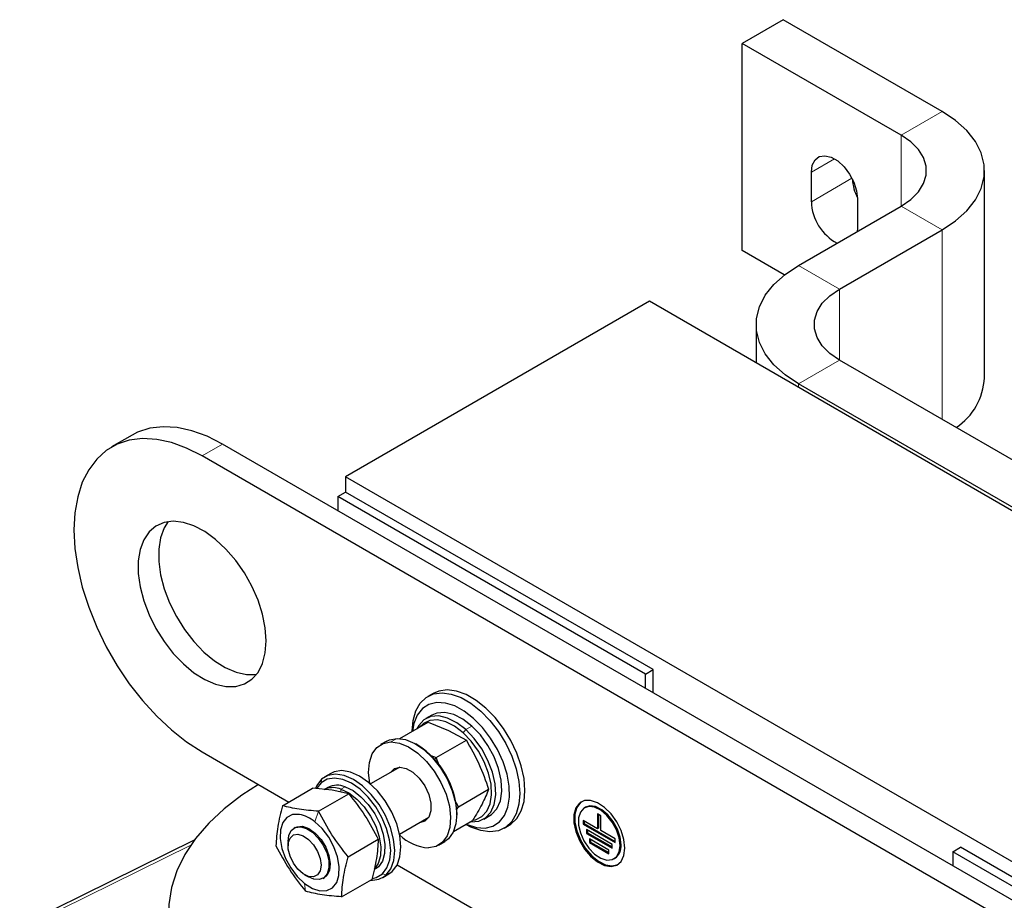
# Model space of a CAD drawing. Header units: millimetres. Extents: x 5 to 418, y 2 to 292.
# Tile 15 of 23: x 228 to 256, y 118 to 142. Entities that reach past the tile are written whole.
import ezdxf

# ---------------------------------------------------------------- set-up
doc = ezdxf.new("R2010")
doc.units = ezdxf.units.MM

msp = doc.modelspace()

# ---------------------------------------------------------------- linework, layer by layer
at = {"color": 7, "linetype": 'Continuous', "lineweight": 25}
for p, q in [((249.5062, 142.0645), (248.3748, 141.4113)), ((253.8902, 139.5336), (249.5062, 142.0645)), ((248.3748, 135.6956), (248.3748, 141.4113)), ((252.7588, 138.8805), (248.3748, 141.4113)), ((250.284, 137.043), (250.284, 137.8596)), ((255.0618, 132.185), (255.0618, 137.9008)), ((251.5568, 137.1248), (251.5568, 136.3083)), ((249.9304, 135.2883), (252.7588, 136.9211)), ((251.0618, 134.6352), (253.8902, 136.268)), ((251.5568, 136.3083), (251.5524, 136.2246)), ((249.5375, 135.0244), (248.3748, 135.6956)), ((245.8151, 134.3008), (237.4288, 129.4595)), ((288.2415, 109.8085), (245.8151, 134.3008)), ((248.7588, 133.6555), (248.7588, 132.6013)), ((288.9627, 110.796), (251.0618, 132.6758)), ((287.8313, 110.1429), (249.9304, 132.0227)), ((231.5349, 130.6049), (230.9692, 130.2784)), ((282.825, 102.1913), (234.0347, 130.3574)), ((282.2593, 101.8647), (233.469, 130.0308)), ((279.8552, 104.9672), (237.4288, 129.4595)), ((237.4288, 129.4595), (237.4288, 129.0349)), ((237.2166, 128.9124), (237.4288, 129.0349)), ((245.7019, 124.014), (237.2166, 128.9124)), ((237.2166, 128.9124), (237.2166, 128.5205)), ((245.9141, 124.1364), (237.4288, 129.0349)), ((245.7019, 124.014), (245.9141, 124.1364)), ((245.7019, 123.622), (245.7019, 124.014)), ((245.9141, 123.4996), (245.9141, 124.1364)), ((239.8437, 123.4807), (239.7023, 123.399)), ((239.8108, 122.8844), (239.6411, 122.7864)), ((238.93, 122.2375), (239.7048, 122.6848)), ((239.7048, 122.6848), (240.2712, 122.4596)), ((239.2672, 122.4376), (239.2672, 122.4322)), ((240.2712, 122.4596), (240.7615, 122.1904)), ((238.5663, 122.1659), (238.3966, 122.068)), ((239.423, 122.0539), (239.3664, 122.0866)), ((239.9291, 121.7098), (240.7615, 122.1904)), ((233.469, 121.8654), (235.8624, 120.4837)), ((239.7853, 121.767), (239.9291, 121.7098)), ((240.0198, 121.4745), (239.9291, 121.7098)), ((237.0248, 121.276), (236.8551, 121.1781)), ((238.9246, 121.4491), (238.1177, 120.9832)), ((238.8948, 121.4318), (238.9052, 121.4482)), ((236.7517, 121.0129), (236.6384, 120.8719)), ((235.688, 120.383), (236.5204, 120.8635)), ((237.0566, 120.8096), (236.5204, 120.8635)), ((236.6841, 120.2311), (237.5165, 120.7116)), ((236.9485, 120.8856), (236.8354, 120.8203)), ((237.5165, 120.7116), (237.0566, 120.8096)), ((240.5442, 120.3558), (241.3766, 120.8364)), ((240.5442, 120.3558), (240.4368, 120.5593)), ((240.4929, 120.2663), (240.5442, 120.3558)), ((240.4976, 120.1271), (240.4976, 120.1924)), ((241.241, 120.015), (241.4107, 120.113)), ((244.0512, 120.3409), (244.0229, 120.3246)), ((244.4733, 120.1058), (244.3849, 120.1568)), ((244.3849, 120.1568), (244.3849, 119.7485)), ((244.4132, 120.1405), (244.4132, 119.7649)), ((238.9176, 119.5975), (239.7246, 120.0634)), ((239.7141, 120.047), (239.6949, 120.0461)), ((240.4101, 119.6737), (240.9349, 119.9767)), ((240.7473, 119.8684), (240.7519, 119.8657)), ((241.8021, 119.7616), (241.9435, 119.8433)), ((244.3849, 119.7485), (243.9872, 119.9781)), ((243.9872, 119.9781), (243.9872, 119.8761)), ((244.0155, 119.8924), (243.9872, 119.8761)), ((243.9872, 119.8761), (244.8711, 119.3658)), ((244.0155, 119.9618), (244.0155, 119.8924)), ((244.0155, 119.8924), (244.8711, 119.3985)), ((244.4733, 119.6975), (244.4733, 120.1058)), ((236.0389, 119.7831), (236.0059, 119.7641)), ((244.7827, 119.3148), (244.0756, 119.723)), ((244.0756, 119.723), (244.0756, 119.6209)), ((244.1039, 119.6372), (244.0756, 119.6209)), ((244.0756, 119.6209), (244.7827, 119.2127)), ((244.1039, 119.7067), (244.1039, 119.6372)), ((244.1039, 119.6372), (244.7827, 119.2454)), ((244.4132, 119.7649), (244.3849, 119.7485)), ((244.8711, 119.4679), (244.4733, 119.6975)), ((233.252, 119.4311), (228.4347, 117.0585)), ((235.8402, 119.3978), (235.8402, 119.2726)), ((237.4996, 118.9757), (238.332, 119.4563)), ((239.9965, 119.2966), (240.1662, 119.3946)), ((244.6943, 119.1617), (244.164, 119.4678)), ((244.164, 119.4678), (244.164, 119.3658)), ((244.1922, 119.3821), (244.164, 119.3658)), ((244.164, 119.3658), (244.6943, 119.0596)), ((244.1922, 119.4515), (244.1922, 119.3821)), ((244.1922, 119.3821), (244.6943, 119.0923)), ((244.7827, 119.2127), (244.7827, 119.3148)), ((244.8711, 119.3658), (244.8711, 119.4679)), ((244.6943, 119.0596), (244.6943, 119.1617)), ((254.1872, 119.1155), (254.3993, 119.238)), ((262.6725, 114.2171), (254.1872, 119.1155)), ((254.1872, 119.1155), (254.1872, 118.7236)), ((262.8846, 114.3395), (254.3993, 119.238)), ((238.8552, 118.756), (262.0785, 105.3495)), ((244.8353, 118.9173), (244.8636, 118.9336)), ((236.2973, 118.4807), (236.4057, 118.4181)), ((238.455, 118.4067), (238.6247, 118.5047)), ((238.6247, 118.5047), (238.7161, 118.5712)), ((236.8058, 118.3784), (236.8388, 118.3974)), ((237.3189, 117.8722), (238.1513, 118.3528))]:
    msp.add_line(p, q, dxfattribs=at)
at = {"color": 7, "linetype": 'Continuous', "lineweight": 18}
for p, q in [((252.7588, 138.8805), (253.8902, 139.5336)), ((252.7588, 136.9211), (252.7588, 138.8805)), ((250.9205, 138.227), (250.284, 137.8596)), ((251.4044, 137.6899), (250.284, 137.043)), ((253.8902, 136.268), (252.7588, 136.9211)), ((253.8902, 131.043), (253.8902, 136.268)), ((249.9304, 135.2883), (251.0618, 134.6352)), ((251.0618, 132.6758), (251.0618, 134.6352)), ((251.0618, 132.6758), (249.9304, 132.0227)), ((249.9304, 131.925), (249.9304, 132.0227)), ((233.469, 130.0308), (234.0347, 130.3574)), ((240.9161, 122.5804), (240.7463, 122.4825)), ((240.6745, 122.3957), (240.7463, 122.4825)), ((238.6783, 122.1428), (238.848, 122.2408)), ((239.8924, 121.6582), (239.9291, 121.7098)), ((236.7517, 121.0129), (236.7637, 121.1116)), ((237.2964, 120.7585), (237.2999, 120.8411)), ((237.2999, 120.8411), (237.4131, 120.9065)), ((236.5785, 119.943), (236.6841, 120.2311)), ((239.4686, 119.9155), (239.6949, 120.0461)), ((228.5956, 117.049), (233.1543, 119.2942)), ((238.4453, 118.5065), (238.5464, 118.4732)), ((238.7161, 118.5712), (238.5464, 118.4732)), ((236.2992, 118.2375), (236.3228, 118.0241))]:
    msp.add_line(p, q, dxfattribs=at)
at = {"color": 7, "linetype": 'Continuous', "lineweight": 25, "flags": 128}
for points in [[(253.8902, 136.268), (254.264, 136.517), (254.5725, 136.7941), (254.8096, 137.0938), (254.9704, 137.4099), (255.0516, 137.7361), (255.0516, 138.0655), (254.9704, 138.3916), (254.8096, 138.7078), (254.5725, 139.0074), (254.264, 139.2846), (253.8902, 139.5336)], [(252.7588, 136.9211), (253.0278, 137.1061), (253.2369, 137.3153), (253.38, 137.5422), (253.4527, 137.78), (253.4527, 138.0215), (253.38, 138.2594), (253.2369, 138.4863), (253.0278, 138.6955), (252.7588, 138.8805)], [(250.284, 137.8596), (250.3098, 138.0517), (250.385, 138.1986), (250.5036, 138.2882), (250.656, 138.3133), (250.8298, 138.2719), (251.0109, 138.1673), (251.1847, 138.008), (251.3371, 137.807), (251.4557, 137.5804), (251.531, 137.3467), (251.5568, 137.1248)], [(249.9304, 132.0227), (249.5567, 132.2716), (249.2481, 132.5488), (249.011, 132.8485), (248.8503, 133.1646), (248.769, 133.4907), (248.769, 133.8202), (248.8503, 134.1463), (249.011, 134.4624), (249.2481, 134.7621), (249.5567, 135.0393), (249.9304, 135.2883)], [(251.0618, 132.6758), (250.7929, 132.8608), (250.5837, 133.0699), (250.4406, 133.2969), (250.368, 133.5347), (250.368, 133.7762), (250.4406, 134.0141), (250.5837, 134.241), (250.7929, 134.4502), (251.0618, 134.6352)], [(234.0347, 130.3574), (233.6085, 130.5736), (233.1885, 130.7272), (232.7809, 130.8158), (232.3916, 130.8382), (232.0262, 130.7941), (231.6902, 130.6841), (231.5349, 130.6049)], [(233.469, 130.0308), (233.0428, 130.2471), (232.6229, 130.4006), (232.2153, 130.4893), (231.8259, 130.5117), (231.4606, 130.4675), (231.1245, 130.3575), (230.8226, 130.1832), (230.5593, 129.9471), (230.3384, 129.6527), (230.1632, 129.3042), (230.0362, 128.9069), (229.9592, 128.4664), (229.9334, 127.9891), (229.9592, 127.4821), (230.0362, 126.9528), (230.1632, 126.4088), (230.3384, 125.858), (230.5593, 125.3086), (230.8226, 124.7685), (231.1245, 124.2456), (231.4606, 123.7475), (231.8259, 123.2816), (232.2153, 122.8545), (232.6229, 122.4725), (233.0428, 122.1412), (233.469, 121.8654)], [(235.2367, 124.9276), (235.2113, 125.2873), (235.1358, 125.666), (235.0123, 126.0527), (234.8444, 126.4365), (234.6369, 126.8063), (234.3958, 127.1513), (234.1281, 127.4618), (233.8414, 127.7286), (233.544, 127.9443), (233.2444, 128.1026), (232.9513, 128.1988), (232.6731, 128.2303), (232.4178, 128.1962), (232.1927, 128.0974), (232.0044, 127.9367), (231.8581, 127.7189), (231.7582, 127.4501), (231.7076, 127.1381), (231.7076, 126.7918), (231.7582, 126.4213), (231.8581, 126.0372), (232.0044, 125.6505), (232.1927, 125.2724), (232.4178, 124.9137), (232.6731, 124.5848), (232.9513, 124.2951), (233.2444, 124.0529), (233.544, 123.8653), (233.8414, 123.7376), (234.1281, 123.6735), (234.3958, 123.6748), (234.6369, 123.7415), (234.8444, 123.8717), (235.0123, 124.0616), (235.1358, 124.3058), (235.2113, 124.5973), (235.2367, 124.9276)], [(232.5343, 128.2204), (232.4238, 128.0454), (232.3239, 127.7766), (232.2733, 127.4646), (232.2733, 127.1184), (232.3239, 126.7479), (232.4238, 126.3638), (232.57, 125.9771), (232.7584, 125.5989), (232.9835, 125.2403), (233.2388, 124.9113), (233.517, 124.6216), (233.8101, 124.3795), (234.1097, 124.1919), (234.4071, 124.0641), (234.6938, 124), (234.9615, 124.0013), (234.9693, 124.0024)], [(239.2672, 122.4376), (239.2672, 122.4376), (239.2925, 122.7381), (239.3675, 122.9992), (239.4897, 123.2119), (239.6549, 123.3691), (239.8574, 123.4653), (240.0904, 123.4974), (240.3459, 123.4642), (240.6152, 123.3668), (240.8893, 123.2086), (241.1586, 122.9949), (241.4141, 122.7331), (241.6471, 122.432), (241.8496, 122.1019), (242.0147, 121.7541), (242.1369, 121.4003), (242.2118, 121.0527), (242.2371, 120.723), (242.2118, 120.4225), (242.1368, 120.1615), (242.0146, 119.9488), (241.8495, 119.7916), (241.647, 119.6953), (241.414, 119.6633), (241.1585, 119.6965), (240.8891, 119.7938), (240.7519, 119.8657)], [(241.9435, 119.8433), (241.9909, 119.8732), (242.1561, 120.0304), (242.2782, 120.2431), (242.3532, 120.5042), (242.3785, 120.8047), (242.3532, 121.1343), (242.2783, 121.482), (242.1561, 121.8357), (241.991, 122.1836), (241.7885, 122.5137), (241.5555, 122.8148), (241.3, 123.0766), (241.0307, 123.2902), (240.7567, 123.4484), (240.4873, 123.5458), (240.2318, 123.579), (239.9988, 123.547), (239.8437, 123.4807)], [(240.7551, 119.8729), (240.7809, 119.8615), (241.0376, 119.7812), (241.278, 119.7669), (241.4926, 119.8192), (241.6734, 119.936), (241.8134, 120.1128), (241.9071, 120.3429), (241.951, 120.6175), (241.9434, 120.9258), (241.8846, 121.2562), (241.7769, 121.596), (241.6243, 121.9319), (241.4328, 122.2513), (241.2097, 122.5417), (240.9635, 122.792), (240.7038, 122.9926), (240.4406, 123.1359), (240.1839, 123.2162), (239.9435, 123.2304), (239.7289, 123.1782), (239.5481, 123.0614), (239.4081, 122.8845), (239.3144, 122.6544), (239.275, 122.4367)], [(240.7463, 122.4825), (240.4963, 122.6737), (240.2434, 122.8012), (240.0005, 122.8584), (239.7797, 122.8425), (239.592, 122.7543), (239.4469, 122.5983), (239.3972, 122.5072)], [(240.9161, 122.5804), (240.666, 122.7717), (240.4131, 122.8991), (240.1702, 122.9564), (239.9494, 122.9405), (239.8108, 122.8844)], [(240.6745, 122.3957), (240.4369, 122.5774), (240.1968, 122.6985), (239.966, 122.7528), (239.7562, 122.7378), (239.5779, 122.654), (239.4716, 122.5502)], [(241.4107, 120.113), (241.4598, 120.1451), (241.6049, 120.3011), (241.7002, 120.5172), (241.7408, 120.7826), (241.7247, 121.0838), (241.6528, 121.4058), (241.5287, 121.7325), (241.3585, 122.0475), (241.1508, 122.3349), (240.9161, 122.5804)], [(240.9459, 119.9856), (241.0128, 119.9984), (241.1911, 120.0821), (241.3289, 120.2304), (241.4194, 120.4357), (241.458, 120.6877), (241.4428, 120.9739), (241.3745, 121.2798), (241.2565, 121.5902), (241.0948, 121.8894), (240.8975, 122.1625), (240.6745, 122.3957)], [(240.8773, 119.9434), (240.8816, 119.943), (241.1024, 119.9589), (241.2901, 120.0471), (241.4352, 120.2032), (241.5304, 120.4193), (241.5711, 120.6846), (241.555, 120.9858), (241.4831, 121.3079), (241.359, 121.6345), (241.1888, 121.9495), (240.9811, 122.237), (240.7463, 122.4825)], [(238.0988, 120.9997), (238.0656, 121.2998), (238.0871, 121.5789), (238.1643, 121.813), (238.2932, 121.9904), (238.4675, 122.1022), (238.6783, 122.1428)], [(238.5663, 122.1659), (238.6372, 122.2002), (238.848, 122.2408)], [(238.6783, 122.1428), (238.915, 122.1102), (239.1659, 122.0059), (239.4184, 121.8353), (239.6597, 121.6069), (239.8778, 121.3321), (240.0617, 121.0247), (240.2022, 120.7002), (240.2923, 120.3747), (240.3275, 120.0647), (240.3059, 119.7857), (240.2288, 119.5516), (240.0998, 119.3742), (239.9256, 119.2624), (239.7148, 119.2218)], [(238.848, 122.2408), (239.0848, 122.2081), (239.3356, 122.1039), (239.5881, 121.9333), (239.8294, 121.7049), (240.0475, 121.4301), (240.2314, 121.1227), (240.3719, 120.7982), (240.462, 120.4727), (240.4972, 120.1627), (240.4757, 119.8836), (240.3985, 119.6495), (240.2695, 119.4721), (240.1662, 119.3946)], [(238.5464, 118.4732), (238.6791, 118.6458), (238.7604, 118.876), (238.7864, 119.152), (238.7555, 119.4602), (238.6695, 119.785), (238.5327, 120.1102), (238.3518, 120.4195), (238.136, 120.6973), (237.8961, 120.9297), (237.644, 121.1052), (237.3926, 121.2147), (237.1543, 121.253), (236.9411, 121.218), (236.7637, 121.1116)], [(238.7161, 118.5712), (238.8488, 118.7438), (238.9302, 118.9739), (238.9561, 119.25), (238.9253, 119.5582), (238.8393, 119.883), (238.7024, 120.2082), (238.5215, 120.5174), (238.3057, 120.7953), (238.0658, 121.0277), (237.8137, 121.2031), (237.5623, 121.3127), (237.324, 121.351), (237.1108, 121.316), (237.0248, 121.276)], [(238.6685, 121.3012), (238.7746, 121.4086), (238.9244, 121.449)], [(238.9244, 121.449), (239.1009, 121.4144), (239.2868, 121.3081), (239.4638, 121.1406), (239.6146, 120.9282), (239.7245, 120.6917), (239.7828, 120.4543), (239.7836, 120.2392), (239.727, 120.0675), (239.6185, 119.9559), (239.4686, 119.9155)], [(235.0255, 120.9669), (234.5689, 120.6735), (234.0791, 120.299), (233.6512, 119.9), (233.2889, 119.48), (232.9953, 119.0425), (232.7728, 118.5911), (232.6235, 118.1299), (232.5485, 117.6626), (232.5485, 117.1934), (232.6235, 116.7262), (232.7728, 116.2649), (232.9953, 115.8136), (233.2889, 115.3761), (233.6512, 114.956), (234.0791, 114.5571), (234.5689, 114.1826), (235.1165, 113.8358)], [(236.7637, 121.1116), (236.631, 120.9389), (236.5993, 120.8716)], [(238.4453, 118.5065), (238.5713, 118.6705), (238.6486, 118.8891), (238.6732, 119.1514), (238.644, 119.4441), (238.5623, 119.7527), (238.4322, 120.0617), (238.2604, 120.3555), (238.0554, 120.6194), (237.8274, 120.8402), (237.588, 121.0069), (237.3491, 121.111), (237.1227, 121.1473), (236.9202, 121.1141), (236.7517, 121.0129)], [(237.2999, 120.8411), (237.5208, 120.7347), (237.7396, 120.5678), (237.9436, 120.3501), (238.121, 120.0943), (238.2614, 119.8153), (238.3568, 119.5292), (238.4015, 119.2528), (238.3929, 119.002), (238.3316, 118.7915), (238.2212, 118.6334), (238.2167, 118.6292)], [(237.4131, 120.9065), (237.6339, 120.8), (237.8527, 120.6331), (238.0567, 120.4154), (238.2341, 120.1596), (238.3746, 119.8806), (238.4699, 119.5945), (238.5146, 119.3181), (238.5061, 119.0673), (238.4448, 118.8568), (238.3343, 118.6987), (238.2484, 118.6339)], [(245.1362, 119.2127), (245.11, 119.4482), (245.0333, 119.6964), (244.9118, 119.9391), (244.7544, 120.1581), (244.573, 120.3374), (244.3809, 120.4634), (244.1923, 120.527), (244.0214, 120.5234), (243.8806, 120.4529), (243.7806, 120.3207), (243.7286, 120.1365), (243.7286, 119.9142), (243.7806, 119.67), (243.8806, 119.4223), (244.0214, 119.1893), (244.1923, 118.9883), (244.3809, 118.8342), (244.573, 118.7384), (244.7544, 118.7082), (244.9118, 118.7456), (245.0333, 118.8479), (245.11, 119.0076), (245.1362, 119.2127)], [(243.9435, 120.4948), (243.9089, 120.4692), (243.8088, 120.337), (243.7569, 120.1529), (243.7569, 119.9305), (243.8088, 119.6864), (243.9089, 119.4386), (244.0496, 119.2056), (244.2206, 119.0046), (244.4092, 118.8505), (244.6013, 118.7548), (244.7827, 118.7245), (244.9401, 118.7619), (244.943, 118.7634)], [(236.1556, 120.1427), (235.966, 120.1372), (235.8087, 120.0604), (235.6942, 119.9174), (235.6305, 119.7181), (235.622, 119.476), (235.669, 119.2076), (235.7686, 118.9312), (235.9138, 118.6657), (236.0948, 118.4291), (236.2992, 118.2375)], [(245.0037, 119.2893), (244.9781, 119.4996), (244.9038, 119.7206), (244.7873, 119.9329), (244.639, 120.1174), (244.4721, 120.2577), (244.3013, 120.3416), (244.1419, 120.3613), (244.008, 120.3153), (243.9115, 120.2076), (243.861, 120.0478), (243.861, 119.85), (243.9115, 119.6319), (244.008, 119.4128), (244.1419, 119.2122), (244.3013, 119.0479), (244.4721, 118.9346), (244.639, 118.8822), (244.7873, 118.8955), (244.9038, 118.9732), (244.9781, 119.1085), (245.0037, 119.2893)], [(245.0319, 119.3056), (245.0064, 119.5159), (244.9321, 119.737), (244.8156, 119.9492), (244.6673, 120.1337), (244.5003, 120.2741), (244.3296, 120.3579), (244.1701, 120.3777), (244.0512, 120.3409)], [(236.2992, 118.2375), (236.5131, 118.1041), (236.722, 118.0379), (236.9116, 118.0433), (237.069, 118.1202), (237.1834, 118.2631), (237.2471, 118.4624), (237.2557, 118.7045), (237.2086, 118.9729), (237.1091, 119.2493), (236.9639, 119.5149), (236.7829, 119.7515), (236.5785, 119.943)], [(235.8402, 119.3978), (235.8603, 119.5591), (235.9287, 119.6976), (236.0395, 119.7805), (236.1828, 119.8003), (236.346, 119.7554), (236.5145, 119.6496), (236.6733, 119.4925), (236.8083, 119.2979), (236.9076, 119.0832), (236.9623, 118.8675), (236.9676, 118.6698), (236.9229, 118.5078), (236.8323, 118.3959), (236.7038, 118.344), (236.5489, 118.3567), (236.4057, 118.4181)], [(236.7299, 118.9303), (236.7546, 118.7445), (236.7298, 118.5874), (236.6581, 118.476), (236.5474, 118.4222), (236.4095, 118.432), (236.2595, 118.5043), (236.1136, 118.6313), (235.9876, 118.7991), (235.8952, 118.9897), (235.8464, 119.1823), (235.8464, 119.356), (235.8953, 119.4922), (235.9878, 119.5759), (236.1138, 119.5982), (236.2598, 119.5566), (236.4098, 119.4556), (236.5476, 119.3062), (236.6583, 119.1245), (236.7299, 118.9303)], [(236.0389, 119.7831), (236.089, 119.8056), (236.2435, 119.8161)], [(236.2435, 119.8161), (236.4171, 119.7556), (236.5929, 119.6299), (236.7535, 119.4514), (236.8834, 119.2376), (236.9697, 119.0094), (237.0041, 118.789), (236.9831, 118.5982), (236.9089, 118.4555), (236.8388, 118.3974)], [(238.1598, 118.3773), (238.2767, 118.4054), (238.4453, 118.5065)]]:
    msp.add_lwpolyline(points, dxfattribs=at)
at = {"color": 7, "linetype": 'Continuous', "lineweight": 25}
for centre, radius, start, end in [((252.7124, 137.7457), 1.2989, 183.45769, 207.12152), ((251.6151, 137.0812), 1.3317, 181.64373, 242.24228), ((253.3094, 132.2759), 1.7548, 303.70666, 357.03056), ((238.1782, 120.0944), 2.3215, 2.42, 57.57463), ((237.2028, 120.4055), 0.5433, 67.23439, 117.9082), ((237.0876, 120.3229), 0.56, 67.7211, 110.56843), ((235.9768, 119.2165), 0.9433, 50.37155, 79.07312), ((239.8166, 120.5209), 1.3031, 226.67333, 265.51909), ((244.6362, 119.2606), 0.3983, 304.82234, 6.48984), ((238.1634, 118.9191), 0.5878, 265.50278, 310.66684)]:
    msp.add_arc(centre, radius, start, end, dxfattribs=at)
for points, knots in [([(240.7615, 122.1904), (240.883, 121.9757), (241.1262, 121.5464), (241.2931, 121.073), (241.3766, 120.8364)], [0, 0, 0, 0, 0.4999949, 1, 1, 1, 1]), ([(237.5165, 120.7116), (237.6715, 120.5134), (237.9814, 120.117), (238.2152, 119.6765), (238.332, 119.4563)], [0, 0, 0, 0, 0.4999949, 1, 1, 1, 1]), ([(241.3766, 120.8364), (241.322, 120.7041), (241.2129, 120.4395), (241.0276, 120.131), (240.9349, 119.9767)], [0, 0, 0, 0, 0.4999949, 1, 1, 1, 1]), ([(235.688, 120.383), (235.6388, 120.1881), (235.5405, 119.7982), (235.5183, 119.4524), (235.5073, 119.2795)], [0, 0, 0, 0, 0.4999949, 1, 1, 1, 1]), ([(236.6841, 120.2311), (236.4987, 120.2455), (236.1286, 120.2741), (235.8347, 120.3467), (235.688, 120.383)], [0, 0, 0, 0, 0.5008729, 1, 1, 1, 1]), ([(237.4996, 118.9757), (237.3447, 119.174), (237.0347, 119.5704), (236.801, 120.0109), (236.6841, 120.2311)], [0, 0, 0, 0, 0.4999949, 1, 1, 1, 1]), ([(238.332, 119.4563), (238.321, 119.2834), (238.2988, 118.9375), (238.2005, 118.5477), (238.1513, 118.3528)], [0, 0, 0, 0, 0.4999949, 1, 1, 1, 1]), ([(235.5073, 119.2795), (235.6241, 119.0592), (235.8579, 118.6188), (236.1678, 118.2223), (236.3228, 118.0241)], [0, 0, 0, 0, 0.4999949, 1, 1, 1, 1]), ([(237.3189, 117.8722), (237.33, 118.0451), (237.3521, 118.391), (237.4505, 118.7808), (237.4996, 118.9757)], [0, 0, 0, 0, 0.4999949, 1, 1, 1, 1]), ([(237.3189, 117.8722), (237.1335, 117.8866), (236.7634, 117.9152), (236.4695, 117.9878), (236.3228, 118.0241)], [0, 0, 0, 0, 0.5008729, 1, 1, 1, 1])]:
    msp.add_open_spline(points, degree=3, knots=knots, dxfattribs=at)

doc.saveas('drawing.dxf')
